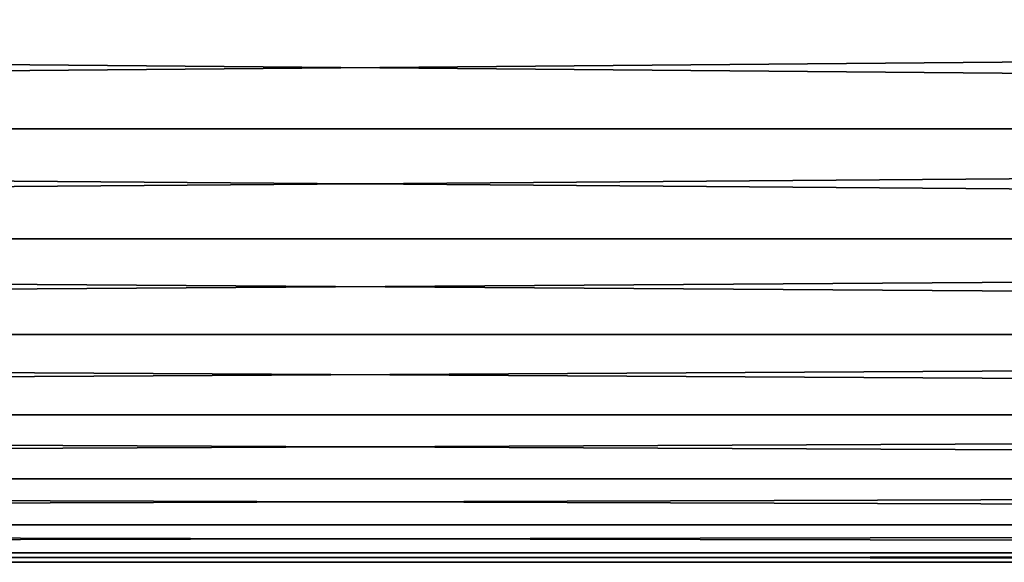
# Model space of a CAD drawing. Header units: metres. Extents: x -128 to 173, y -23 to 79.
# Tile 38 of 129: x -6 to 12, y -23 to -13. Entities that reach past the tile are written whole.
import ezdxf

# ---------------------------------------------------------------- set-up
doc = ezdxf.new("R2010")
doc.units = ezdxf.units.M
doc.layers.add('solid_ORA_153_SW0001', color=7, linetype='CONTINUOUS')

msp = doc.modelspace()

# ---------------------------------------------------------------- linework, layer by layer
at = {"layer": 'solid_ORA_153_SW0001'}
for points in [[(-127.5, -15.251822, 17.215748), (127.5, -15.251822, 17.215748), (127.5, -13.065489, 18.928629)], [(-127.5, -13.065489, 18.928629), (-127.5, -15.251822, 17.215748), (127.5, -13.065489, 18.928629)], [(-127.5, -13.065489, -18.928629), (127.5, -13.065489, -18.928629), (127.5, -15.251822, -17.215748)], [(-127.5, -15.251822, -17.215748), (-127.5, -13.065489, -18.928629), (127.5, -15.251822, -17.215748)], [(-127.5, -17.215748, 15.251822), (127.5, -17.215748, 15.251822), (127.5, -15.251822, 17.215748)], [(-127.5, -15.251822, 17.215748), (-127.5, -17.215748, 15.251822), (127.5, -15.251822, 17.215748)], [(-127.5, -15.251822, -17.215748), (127.5, -15.251822, -17.215748), (127.5, -17.215748, -15.251822)], [(-127.5, -17.215748, -15.251822), (-127.5, -15.251822, -17.215748), (127.5, -17.215748, -15.251822)], [(-127.5, -18.928629, 13.065489), (127.5, -18.928629, 13.065489), (127.5, -17.215748, 15.251822)], [(-127.5, -17.215748, 15.251822), (-127.5, -18.928629, 13.065489), (127.5, -17.215748, 15.251822)], [(-127.5, -17.215748, -15.251822), (127.5, -17.215748, -15.251822), (127.5, -18.928629, -13.065489)], [(-127.5, -18.928629, -13.065489), (-127.5, -17.215748, -15.251822), (127.5, -18.928629, -13.065489)], [(-127.5, -20.365488, 10.688633), (127.5, -20.365488, 10.688633), (127.5, -18.928629, 13.065489)], [(-127.5, -18.928629, 13.065489), (-127.5, -20.365488, 10.688633), (127.5, -18.928629, 13.065489)], [(-127.5, -18.928629, -13.065489), (127.5, -18.928629, -13.065489), (127.5, -20.365488, -10.688633)], [(-127.5, -20.365488, -10.688633), (-127.5, -18.928629, -13.065489), (127.5, -20.365488, -10.688633)], [(-127.5, -21.505373, 8.155912), (127.5, -21.505373, 8.155912), (127.5, -20.365488, 10.688633)], [(-127.5, -20.365488, 10.688633), (-127.5, -21.505373, 8.155912), (127.5, -20.365488, 10.688633)], [(-127.5, -20.365488, -10.688633), (127.5, -20.365488, -10.688633), (127.5, -21.505373, -8.155912)], [(-127.5, -21.505373, -8.155912), (-127.5, -20.365488, -10.688633), (127.5, -21.505373, -8.155912)], [(-127.5, -22.331661, 5.50426), (127.5, -22.331661, 5.50426), (127.5, -21.505373, 8.155912)], [(-127.5, -21.505373, 8.155912), (-127.5, -22.331661, 5.50426), (127.5, -21.505373, 8.155912)], [(-127.5, -21.505373, -8.155912), (127.5, -21.505373, -8.155912), (127.5, -22.331661, -5.50426)], [(-127.5, -22.331661, -5.50426), (-127.5, -21.505373, -8.155912), (127.5, -22.331661, -5.50426)], [(-127.5, -22.832304, 2.772344), (127.5, -22.832304, 2.772344), (127.5, -22.331661, 5.50426)], [(-127.5, -22.331661, 5.50426), (-127.5, -22.832304, 2.772344), (127.5, -22.331661, 5.50426)], [(-127.5, -22.331661, -5.50426), (127.5, -22.331661, -5.50426), (127.5, -22.832304, -2.772344)], [(-127.5, -22.832304, -2.772344), (-127.5, -22.331661, -5.50426), (127.5, -22.832304, -2.772344)], [(-127.5, -23), (127.5, -23), (127.5, -22.832304, 2.772344)], [(-127.5, -22.832304, 2.772344), (-127.5, -23), (127.5, -22.832304, 2.772344)], [(-127.5, -22.832304, -2.772344), (127.5, -23), (-127.5, -23)], [(-127.5, -22.832304, -2.772344), (127.5, -22.832304, -2.772344), (127.5, -23)]]:
    msp.add_3dface(points, dxfattribs=at)

doc.saveas('drawing.dxf')
